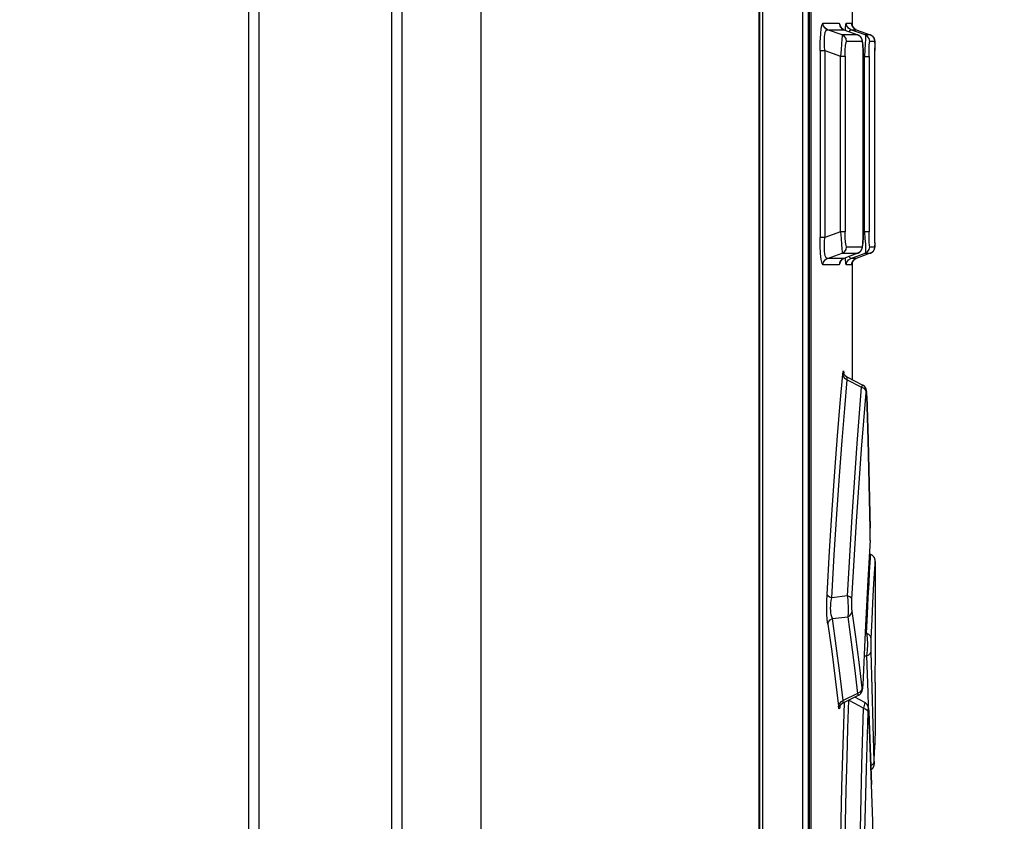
# Model space of a CAD drawing. Extents: x 0 to 594, y 0 to 420.
# Tile 53 of 157: x 250 to 259, y 266 to 273. Entities that reach past the tile are written whole.
import ezdxf

# ---------------------------------------------------------------- set-up
doc = ezdxf.new("R2010")
doc.units = 0
doc.header["$LTSCALE"] = 32.67
doc.layers.get('0').update_dxf_attribs({"linetype": 'CONTINUOUS'})
doc.styles.get("Standard").update_dxf_attribs({"font": 'txt', "width": 0.8})
doc.dimstyles.get("Standard").update_dxf_attribs({"dimtxt": 2.5, "dimasz": 2.5, "dimexe": 1.25, "dimexo": 0.625, "dimtad": 1, "dimcen": 2.5, "dimazin": 3, "dimtfac": 1, "dimtmove": 0, "dimatfit": 3})

# ---------------------------------------------------------------- blocks, each defined once
blk = doc.blocks.new('_FILLED')
at = {"color": 0, "linetype": 'BYBLOCK'}
blk.add_solid([(0, 0), (-1, 0.1429), (-1, -0.1429)], dxfattribs=at)
blk = doc.blocks.new('*D9')
at = {"color": 2, "linetype": 'CONTINUOUS'}
for p, q in [((246.7545, 293.4492), (255.5154, 293.4492)), ((258.7872, 293.4492), (276.5959, 293.4492)), ((275.5959, 293.4492), (275.5959, 212.9495)), ((275.5959, 132.4499), (275.5959, 212.9495)), ((227.8586, 132.4499), (276.5959, 132.4499))]:
    blk.add_line(p, q, dxfattribs=at)
at = {"color": 2, "linetype": 'CONTINUOUS', "xscale": 3.5, "yscale": 3.5, "zscale": 3.5}
for p, rotation in [((275.5959, 293.4492), 90), ((275.5959, 132.4499), 270)]:
    blk.add_blockref('_FILLED', p, dxfattribs=dict(at, rotation=rotation))
at = {"color": 5, "linetype": 'CONTINUOUS', "width": 0.8}
blk.add_text('805', height=3.5, rotation=90, dxfattribs=at).set_placement((274.7209, 218.7676))
blk = doc.blocks.new('*D13')
at = {"color": 2, "linetype": 'CONTINUOUS'}
for p, q in [((254.4661, 285.1519), (256.8381, 285.1519)), ((258.1361, 285.1519), (267.129, 285.1519)), ((266.129, 285.1519), (266.129, 225.3519)), ((266.129, 165.5519), (266.129, 225.3519)), ((257.6223, 165.5519), (267.129, 165.5519))]:
    blk.add_line(p, q, dxfattribs=at)
at = {"color": 2, "linetype": 'CONTINUOUS', "xscale": 3.5, "yscale": 3.5, "zscale": 3.5}
for p, rotation in [((266.129, 285.1519), 90), ((266.129, 165.5519), 270)]:
    blk.add_blockref('_FILLED', p, dxfattribs=dict(at, rotation=rotation))
at = {"color": 5, "linetype": 'CONTINUOUS', "width": 0.8}
blk.add_text('598', height=3.5, rotation=90, dxfattribs=at).set_placement((265.254, 219.1655))

msp = doc.modelspace()

# ---------------------------------------------------------------- linework, layer by layer
at = {"color": 7, "linetype": 'CONTINUOUS'}
for p, q in [((252.1536, 165.9519), (252.1536, 283.8519)), ((252.2436, 165.9519), (252.2436, 283.8519)), ((253.3836, 283.8519), (253.3836, 165.9519)), ((253.4736, 283.8519), (253.4736, 165.9519)), ((254.1536, 283.8519), (254.1536, 165.9519)), ((256.5503, 283.8519), (256.5503, 166.0419)), ((256.5504, 283.8519), (256.5504, 166.0419)), ((256.559, 257.8019), (256.559, 283.7534)), ((256.583, 283.7519), (256.583, 257.8004)), ((256.9257, 283.7079), (256.9257, 257.7989)), ((256.9754, 283.7034), (256.9754, 257.8019)), ((256.9876, 257.9519), (256.9876, 283.5549)), ((256.9996, 283.4719), (256.9996, 258.0119)), ((257.3536, 273.4219), (257.3536, 272.6958)), ((257.1027, 272.7139), (257.2441, 272.7139)), ((257.1419, 272.6575), (257.2834, 272.6575)), ((257.268, 272.6132), (257.1419, 272.6575)), ((257.2441, 272.7139), (257.2489, 272.7018)), ((257.2489, 272.7018), (257.2503, 272.6895)), ((257.2834, 272.6575), (257.2834, 272.6576)), ((257.2834, 272.6575), (257.4028, 272.6131)), ((257.304, 272.7139), (257.3508, 272.7139)), ((257.3434, 272.6575), (257.3902, 272.6575)), ((257.4665, 272.6134), (257.3434, 272.6575)), ((257.3508, 272.7139), (257.3512, 272.7074)), ((257.3542, 272.6939), (257.3536, 272.6958)), ((257.3902, 272.6575), (257.3902, 272.6576)), ((257.3902, 272.6575), (257.5109, 272.6134)), ((257.4021, 272.6133), (257.268, 272.6132)), ((257.4027, 272.6132), (257.4021, 272.6133)), ((257.4043, 272.6126), (257.4027, 272.6132)), ((257.5108, 272.6135), (257.4665, 272.6134)), ((257.5504, 272.559), (257.5504, 272.5598)), ((257.5505, 272.5581), (257.5504, 272.559)), ((257.5505, 272.5571), (257.5505, 272.5581)), ((257.5506, 272.5562), (257.5505, 272.5571)), ((257.079, 272.478), (257.079, 270.8658)), ((257.079, 272.478), (257.1182, 272.478)), ((257.1182, 272.478), (257.1182, 270.8658)), ((257.1182, 272.478), (257.2555, 272.4298)), ((257.4414, 272.5569), (257.3073, 272.5569)), ((257.4472, 272.5228), (257.4469, 272.5287)), ((257.4476, 272.5166), (257.4472, 272.5228)), ((257.4479, 272.5102), (257.4476, 272.5166)), ((257.4486, 272.4932), (257.4484, 272.5001)), ((257.4488, 272.486), (257.4486, 272.4932)), ((257.4491, 272.4749), (257.4488, 272.486)), ((257.4494, 272.4633), (257.4491, 272.4749)), ((257.5503, 272.5571), (257.5059, 272.5571)), ((257.5507, 272.5527), (257.5506, 272.5545)), ((257.5508, 272.5505), (257.5507, 272.5527)), ((257.5509, 272.5469), (257.5508, 272.5505)), ((257.551, 272.541), (257.5509, 272.5469)), ((257.5512, 272.5239), (257.5515, 272.477)), ((257.5514, 272.4983), (257.5514, 272.5015)), ((257.5516, 272.4251), (257.5514, 272.4952)), ((257.2555, 270.914), (257.2555, 272.4298)), ((257.2555, 272.4298), (257.2947, 272.4298)), ((257.2947, 272.4298), (257.2947, 270.914)), ((257.4495, 272.4513), (257.4494, 272.4633)), ((257.4497, 272.4389), (257.4495, 272.4513)), ((257.4496, 270.9214), (257.4496, 272.4224)), ((257.4496, 272.4224), (257.4497, 272.4224)), ((257.4497, 272.4263), (257.4497, 272.4389)), ((257.4497, 272.4315), (257.4609, 272.4275)), ((257.4497, 272.4263), (257.4497, 270.9214)), ((257.4609, 270.9163), (257.4609, 272.4275)), ((257.4609, 272.4275), (257.5003, 272.4275)), ((257.5003, 272.4275), (257.5003, 270.9163)), ((257.5514, 270.8427), (257.5516, 272.4251)), ((257.1182, 270.8658), (257.079, 270.8658)), ((257.2555, 270.914), (257.1182, 270.8658)), ((257.2947, 270.914), (257.2555, 270.914)), ((257.4487, 270.8542), (257.4489, 270.8615)), ((257.4489, 270.8615), (257.4492, 270.8727)), ((257.4492, 270.8727), (257.4494, 270.8845)), ((257.4494, 270.8845), (257.4496, 270.8966)), ((257.4497, 270.9214), (257.4496, 270.9214)), ((257.4496, 270.8966), (257.4497, 270.9091)), ((257.4497, 270.9091), (257.4497, 270.9214)), ((257.4609, 270.9163), (257.4497, 270.9123)), ((257.5003, 270.9163), (257.4609, 270.9163)), ((257.5512, 270.8178), (257.5515, 270.8657)), ((257.3073, 270.7869), (257.4414, 270.7869)), ((257.4479, 270.8337), (257.4482, 270.8403)), ((257.4482, 270.8403), (257.4485, 270.8472)), ((257.4485, 270.8472), (257.4487, 270.8542)), ((257.5059, 270.7867), (257.5503, 270.7867)), ((257.5505, 270.7866), (257.5506, 270.7876)), ((257.5506, 270.7887), (257.5507, 270.7905)), ((257.5506, 270.7876), (257.5506, 270.7887)), ((257.5507, 270.7905), (257.5508, 270.7925)), ((257.5508, 270.7956), (257.5509, 270.8007)), ((257.5508, 270.7925), (257.5508, 270.7956)), ((257.1419, 270.6863), (257.268, 270.7306)), ((257.268, 270.7306), (257.4021, 270.7305)), ((257.4021, 270.7305), (257.2834, 270.6863)), ((257.4029, 270.7307), (257.2837, 270.6863)), ((257.3434, 270.6863), (257.4665, 270.7304)), ((257.5108, 270.7303), (257.3902, 270.6863)), ((257.4021, 270.7305), (257.4027, 270.7306)), ((257.4665, 270.7304), (257.5108, 270.7303)), ((257.5109, 270.7304), (257.5108, 270.7303)), ((257.5341, 270.7456), (257.5355, 270.7472)), ((257.5354, 270.7472), (257.5368, 270.7488)), ((257.5368, 270.7487), (257.5381, 270.7504)), ((257.5381, 270.7504), (257.5393, 270.7521)), ((257.5393, 270.752), (257.5404, 270.7537)), ((257.5404, 270.7536), (257.5414, 270.7552)), ((257.5413, 270.7551), (257.5423, 270.7567)), ((257.5423, 270.7567), (257.5431, 270.7581)), ((257.5438, 270.7595), (257.5445, 270.7609)), ((257.5445, 270.7609), (257.5451, 270.7623)), ((257.5451, 270.7622), (257.5457, 270.7636)), ((257.5457, 270.7636), (257.5462, 270.7649)), ((257.5462, 270.7648), (257.5467, 270.7661)), ((257.5467, 270.766), (257.5471, 270.7673)), ((257.2441, 270.6299), (257.1027, 270.6299)), ((257.2834, 270.6863), (257.1419, 270.6863)), ((257.2834, 270.6862), (257.2834, 270.6863)), ((257.3508, 270.6299), (257.304, 270.6299)), ((257.3902, 270.6863), (257.3434, 270.6863)), ((257.3512, 270.6364), (257.3508, 270.6299)), ((257.3536, 270.6479), (257.3536, 269.6417)), ((257.3537, 270.6482), (257.354, 270.6493)), ((257.354, 270.6492), (257.3544, 270.6503)), ((257.3544, 270.6503), (257.3548, 270.6515)), ((257.3548, 270.6514), (257.3553, 270.6527)), ((257.3558, 270.6539), (257.3564, 270.6552)), ((257.3564, 270.6552), (257.3571, 270.6566)), ((257.357, 270.6565), (257.3578, 270.658)), ((257.3759, 270.6787), (257.3776, 270.6799)), ((257.3812, 270.6821), (257.383, 270.6831)), ((257.3849, 270.684), (257.3868, 270.6849)), ((257.3887, 270.6857), (257.3902, 270.6862)), ((257.2819, 269.6992), (257.2818, 269.6994)), ((257.2818, 269.6994), (257.2818, 269.6994)), ((257.2823, 269.6999), (257.2826, 269.6965)), ((257.4452, 269.5949), (257.3114, 269.6632)), ((257.3127, 269.6408), (257.4362, 269.5772)), ((257.48, 269.5288), (257.4798, 269.5321)), ((257.4803, 269.5251), (257.48, 269.5288)), ((257.4805, 269.5209), (257.4803, 269.5251)), ((257.4807, 269.5162), (257.4805, 269.5209)), ((257.4809, 269.5113), (257.4807, 269.5162)), ((257.4811, 269.5062), (257.4809, 269.5113)), ((257.4919, 269.1233), (257.4811, 269.5062)), ((257.4811, 269.5021), (257.4811, 269.5039)), ((257.5018, 268.7422), (257.4919, 269.1233)), ((257.5017, 268.7409), (257.5107, 268.3602)), ((257.5109, 268.3544), (257.5018, 268.7422)), ((257.5108, 268.3615), (257.5107, 268.3602)), ((257.511, 268.3467), (257.5109, 268.3544)), ((257.5111, 268.3365), (257.511, 268.3467)), ((257.5112, 268.3262), (257.5111, 268.3365)), ((257.5111, 268.306), (257.5112, 268.316)), ((257.5112, 268.316), (257.5112, 268.3262)), ((257.5098, 268.2582), (257.4894, 267.9118)), ((257.5097, 268.2546), (257.5099, 268.2584)), ((257.5098, 268.2582), (257.5097, 268.2546)), ((257.5099, 268.2584), (257.5101, 268.2626)), ((257.5101, 268.2626), (257.5103, 268.2668)), ((257.5103, 268.2668), (257.5105, 268.271)), ((257.5105, 268.271), (257.5106, 268.2753)), ((257.5106, 268.2753), (257.5108, 268.2821)), ((257.5108, 268.2821), (257.5109, 268.289)), ((257.5109, 268.289), (257.511, 268.2962)), ((257.511, 268.2962), (257.5111, 268.306)), ((257.5141, 268.1335), (257.5026, 268.1377)), ((257.5056, 267.9816), (257.5125, 268.1052)), ((257.5125, 268.1052), (257.5141, 268.1335)), ((257.552, 268.0496), (257.5536, 268.0771)), ((257.5536, 268.074), (257.5536, 267.5706)), ((257.5451, 267.9284), (257.552, 268.0496)), ((257.314, 267.7769), (257.1784, 267.7594)), ((257.1842, 267.5812), (257.3162, 267.5973)), ((257.4791, 267.4555), (257.4661, 267.4559)), ((257.4571, 267.2602), (257.4788, 267.2594)), ((257.5515, 267.1002), (257.5514, 267.0719)), ((257.4461, 266.9979), (257.4463, 267.003)), ((257.4463, 267.003), (257.4466, 267.0102)), ((257.4466, 267.0078), (257.4465, 267.0102)), ((257.5517, 267.0319), (257.5536, 267.0319)), ((257.5536, 267.0319), (257.5536, 266.6067)), ((257.4008, 266.9358), (257.2767, 266.8745)), ((257.2769, 266.8547), (257.4096, 266.9202)), ((257.3273, 266.8796), (257.3274, 266.8796)), ((257.3274, 266.8796), (257.3274, 266.8797)), ((257.4643, 266.8578), (257.3786, 266.9049)), ((257.4964, 266.8001), (257.4976, 266.7814)), ((257.497, 266.7957), (257.4968, 266.7987)), ((257.4972, 266.7923), (257.497, 266.7957)), ((257.4974, 266.7884), (257.4972, 266.7923)), ((257.4976, 266.7841), (257.4974, 266.7884)), ((257.5108, 266.4682), (257.4976, 266.7841)), ((257.4976, 266.7814), (257.4976, 266.7841)), ((257.5536, 266.6067), (257.5489, 266.4543)), ((257.5223, 266.1518), (257.5108, 266.4682)), ((257.5454, 266.3336), (257.5489, 266.4543)), ((257.5368, 266.2973), (257.5376, 266.2986)), ((257.5375, 266.2985), (257.5382, 266.2998)), ((257.5382, 266.2997), (257.5388, 266.301)), ((257.5388, 266.3009), (257.5394, 266.3022)), ((257.5393, 266.3021), (257.5399, 266.3034)), ((257.5398, 266.3033), (257.5404, 266.3045)), ((257.5403, 266.3044), (257.5408, 266.3056)), ((257.5408, 266.3055), (257.5412, 266.3067)), ((257.5412, 266.3066), (257.5416, 266.3078)), ((257.5416, 266.3077), (257.542, 266.3089)), ((257.5419, 266.3087), (257.5423, 266.3099)), ((257.5423, 266.3097), (257.5426, 266.3108)), ((257.5426, 266.3107), (257.5429, 266.3118)), ((257.5428, 266.3116), (257.5431, 266.3127)), ((257.5431, 266.3125), (257.5433, 266.3135)), ((257.5433, 266.3134), (257.5435, 266.3143)), ((257.5435, 266.3142), (257.5437, 266.3151)), ((257.5436, 266.3149), (257.5438, 266.3158)), ((257.5438, 266.3156), (257.5439, 266.3165)), ((257.5439, 266.3163), (257.5441, 266.3171)), ((257.544, 266.3169), (257.5442, 266.3177)), ((257.545, 266.3279), (257.5456, 266.3389)), ((257.5452, 266.3288), (257.5453, 266.33)), ((257.5452, 266.3277), (257.5452, 266.3288)), ((257.5453, 266.33), (257.5454, 266.3313)), ((257.5454, 266.3313), (257.5454, 266.3336)), ((257.5455, 266.3372), (257.5456, 266.3389)), ((257.532, 265.834), (257.5223, 266.1518)), ((257.532, 265.8356), (257.532, 265.834))]:
    msp.add_line(p, q, dxfattribs=at)
for points in [[(256.5834, 257.8001), (256.5834, 283.7519)], [(257.079, 272.478), (257.0802, 272.5543), (257.0835, 272.6193), (257.0886, 272.6702), (257.0952, 272.7024), (257.1027, 272.7139)], [(257.142, 272.6575), (257.1214, 272.6703), (257.1076, 272.6901), (257.1027, 272.7138)], [(257.1182, 272.478), (257.116, 272.5119), (257.1151, 272.5431), (257.1154, 272.5712), (257.1169, 272.5959), (257.1196, 272.6171), (257.1234, 272.6345), (257.1283, 272.6476), (257.1345, 272.6556), (257.1419, 272.6575)], [(257.2441, 272.7139), (257.249, 272.6901), (257.2628, 272.6703), (257.2834, 272.6575)], [(257.2834, 272.6576), (257.282, 272.6581), (257.2801, 272.6589), (257.2782, 272.6598), (257.2764, 272.6607), (257.2747, 272.6617), (257.273, 272.6627), (257.2713, 272.6638), (257.2697, 272.6649), (257.2682, 272.666), (257.2667, 272.6671), (257.2654, 272.6683), (257.264, 272.6695), (257.2628, 272.6707), (257.2617, 272.6718), (257.2606, 272.673), (257.2596, 272.6741), (257.2586, 272.6753), (257.2578, 272.6763), (257.257, 272.6774), (257.2563, 272.6784), (257.2556, 272.6794), (257.255, 272.6803), (257.2544, 272.6812), (257.2539, 272.6821), (257.2534, 272.6829), (257.253, 272.6837), (257.2526, 272.6845), (257.2522, 272.6852), (257.2519, 272.6859), (257.2515, 272.6866), (257.2513, 272.6872), (257.251, 272.6878), (257.2508, 272.6884), (257.2505, 272.689), (257.2503, 272.6895), (257.2502, 272.69), (257.25, 272.6904), (257.2499, 272.6908), (257.2498, 272.6911), (257.2497, 272.6914), (257.2496, 272.6917), (257.2496, 272.6919), (257.2495, 272.692), (257.2495, 272.692)], [(257.2969, 272.6526), (257.2977, 272.6697), (257.3007, 272.7025), (257.304, 272.7139)], [(257.3434, 272.6575), (257.323, 272.6701), (257.309, 272.6898), (257.304, 272.7139)], [(257.3333, 272.639), (257.3357, 272.6503), (257.3434, 272.6575)], [(257.3508, 272.7139), (257.3557, 272.6901), (257.3696, 272.6703), (257.3902, 272.6576)], [(257.3902, 272.6575), (257.3887, 272.6581), (257.3868, 272.6589), (257.3849, 272.6598), (257.383, 272.6607), (257.3812, 272.6617), (257.3794, 272.6627), (257.3777, 272.6639), (257.376, 272.665), (257.3743, 272.6663), (257.3727, 272.6676), (257.3711, 272.6689), (257.3696, 272.6703), (257.3681, 272.6717), (257.3667, 272.6732), (257.3653, 272.6748), (257.364, 272.6763), (257.3628, 272.6779), (257.3616, 272.6795), (257.3605, 272.6811), (257.3596, 272.6826), (257.3587, 272.684), (257.358, 272.6854), (257.3573, 272.6868), (257.3566, 272.6881), (257.356, 272.6893), (257.3555, 272.6906), (257.355, 272.6917), (257.3546, 272.6928), (257.3542, 272.6939), (257.3539, 272.6949), (257.3536, 272.6958), (257.3533, 272.6966), (257.3531, 272.6974), (257.3529, 272.6982), (257.3527, 272.6989), (257.3526, 272.6996), (257.3524, 272.7002), (257.3523, 272.7008), (257.3522, 272.7013), (257.3521, 272.7018), (257.352, 272.7023), (257.3519, 272.7028), (257.3518, 272.7033), (257.3517, 272.7037), (257.3516, 272.7041), (257.3516, 272.7045), (257.3515, 272.7049), (257.3515, 272.7053), (257.3514, 272.7056), (257.3514, 272.7059), (257.3514, 272.7062), (257.3513, 272.7065), (257.3513, 272.7067), (257.3513, 272.7069), (257.3513, 272.7071), (257.3513, 272.7072), (257.3513, 272.7073), (257.3512, 272.7073)], [(257.268, 272.6132), (257.2682, 272.6021), (257.2668, 272.5755), (257.2641, 272.5351), (257.2602, 272.4855), (257.2555, 272.4298)], [(257.3073, 272.5568), (257.3025, 272.5804), (257.2888, 272.6002), (257.268, 272.6132)], [(257.4021, 272.6133), (257.4227, 272.6006), (257.4365, 272.5807), (257.4414, 272.557)], [(257.4469, 272.5287), (257.4466, 272.5317), (257.4464, 272.5347), (257.4462, 272.5376), (257.4459, 272.5404), (257.4457, 272.543), (257.4454, 272.5454), (257.4452, 272.5477), (257.4449, 272.5498), (257.4447, 272.5518), (257.4444, 272.5537), (257.4442, 272.5555), (257.4439, 272.5572), (257.4436, 272.5588), (257.4434, 272.5603), (257.4431, 272.5617), (257.4428, 272.5631), (257.4426, 272.5644), (257.4423, 272.5656), (257.442, 272.5669), (257.4417, 272.5681), (257.4414, 272.5692), (257.4411, 272.5704), (257.4407, 272.5715), (257.4404, 272.5726), (257.4401, 272.5736), (257.4397, 272.5747), (257.4393, 272.5758), (257.4389, 272.5768), (257.4385, 272.5779), (257.438, 272.579), (257.4376, 272.5801), (257.437, 272.5812), (257.4365, 272.5824), (257.4359, 272.5836), (257.4352, 272.5848), (257.4345, 272.5861), (257.4337, 272.5874), (257.4328, 272.5888), (257.4319, 272.5902), (257.4309, 272.5917), (257.4298, 272.5931), (257.4287, 272.5946), (257.4274, 272.596), (257.4261, 272.5975), (257.4248, 272.5989), (257.4233, 272.6003), (257.4218, 272.6016), (257.4203, 272.603), (257.4187, 272.6043), (257.417, 272.6055), (257.4153, 272.6067), (257.4136, 272.6078), (257.4118, 272.6089), (257.41, 272.6099), (257.4081, 272.6108), (257.4062, 272.6117), (257.4043, 272.6126)], [(257.4665, 272.6134), (257.469, 272.6025), (257.4697, 272.5757), (257.4684, 272.5348), (257.4654, 272.4844), (257.4609, 272.4275)], [(257.5059, 272.557), (257.5011, 272.5806), (257.4874, 272.6004), (257.4665, 272.6134)], [(257.5108, 272.6135), (257.5315, 272.6007), (257.5454, 272.5809), (257.5503, 272.5571)], [(257.5437, 272.5844), (257.543, 272.5857), (257.5422, 272.5872), (257.5414, 272.5886), (257.5404, 272.5901), (257.5393, 272.5917), (257.5382, 272.5933), (257.5369, 272.5949), (257.5355, 272.5965), (257.5341, 272.5981), (257.5327, 272.5996), (257.5312, 272.601), (257.5296, 272.6024), (257.528, 272.6037), (257.5264, 272.605), (257.5247, 272.6062), (257.523, 272.6074), (257.5212, 272.6085), (257.5194, 272.6096), (257.5175, 272.6105), (257.5157, 272.6115), (257.5138, 272.6123), (257.5118, 272.6131), (257.5109, 272.6134)], [(257.5477, 272.5748), (257.5473, 272.5758), (257.547, 272.5769), (257.5466, 272.578), (257.5461, 272.5792), (257.5456, 272.5805), (257.545, 272.5817), (257.5444, 272.583), (257.5437, 272.5844)], [(257.5504, 272.5598), (257.5503, 272.5603), (257.5503, 272.5607), (257.5503, 272.5612), (257.5502, 272.5616), (257.5502, 272.5621), (257.5501, 272.5626), (257.5501, 272.563), (257.55, 272.5635), (257.55, 272.564), (257.5499, 272.5644), (257.5499, 272.5649), (257.5498, 272.5654), (257.5497, 272.5659), (257.5496, 272.5665), (257.5495, 272.567), (257.5494, 272.5676), (257.5493, 272.5682), (257.5492, 272.5688), (257.549, 272.5695), (257.5489, 272.5703), (257.5487, 272.5711), (257.5485, 272.5719), (257.5482, 272.5728), (257.548, 272.5737), (257.5477, 272.5747)], [(257.2947, 272.4298), (257.2957, 272.4805), (257.2983, 272.5204), (257.3022, 272.547), (257.3073, 272.5569)], [(257.4414, 272.5569), (257.4447, 272.5466), (257.4473, 272.5183), (257.449, 272.4756), (257.4496, 272.4224)], [(257.4484, 272.5001), (257.4482, 272.5035), (257.4479, 272.5102)], [(257.5003, 272.4275), (257.5007, 272.4794), (257.5019, 272.5203), (257.5037, 272.5472), (257.5059, 272.5571)], [(257.5503, 272.5571), (257.5508, 272.5468), (257.5512, 272.5188)], [(257.5506, 272.5545), (257.5506, 272.5551), (257.5506, 272.5562)], [(257.1027, 270.6299), (257.095, 270.642), (257.0884, 270.6755), (257.0832, 270.7276), (257.08, 270.7929), (257.079, 270.8658)], [(257.1419, 270.6863), (257.1345, 270.6882), (257.1284, 270.6962), (257.1234, 270.7092), (257.1196, 270.7266), (257.117, 270.7478), (257.1154, 270.7725), (257.1151, 270.8005), (257.116, 270.8317), (257.1182, 270.8658)], [(257.2555, 270.914), (257.2603, 270.8568), (257.2642, 270.8071), (257.2669, 270.7673), (257.2682, 270.7414), (257.268, 270.7306)], [(257.3073, 270.7869), (257.3021, 270.7973), (257.2981, 270.8248), (257.2956, 270.8649), (257.2947, 270.914)], [(257.4496, 270.9214), (257.449, 270.8673), (257.4472, 270.8245), (257.4446, 270.7967), (257.4414, 270.7869)], [(257.4609, 270.9163), (257.4655, 270.8582), (257.4685, 270.8076), (257.4697, 270.7672), (257.469, 270.741), (257.4665, 270.7304)], [(257.5059, 270.7867), (257.5037, 270.7971), (257.5019, 270.8248), (257.5007, 270.8657), (257.5003, 270.9163)], [(257.268, 270.7306), (257.2883, 270.7432), (257.3022, 270.7629), (257.3073, 270.787)], [(257.4414, 270.7868), (257.4367, 270.7634), (257.4229, 270.7435), (257.4021, 270.7305)], [(257.4027, 270.7306), (257.4043, 270.7312), (257.4062, 270.7321), (257.4081, 270.7329), (257.41, 270.7339), (257.4118, 270.7349), (257.4136, 270.736), (257.4153, 270.7371), (257.417, 270.7383), (257.4187, 270.7395), (257.4203, 270.7408), (257.4218, 270.7421), (257.4233, 270.7435), (257.4248, 270.7449), (257.4261, 270.7463), (257.4274, 270.7478), (257.4286, 270.7492), (257.4298, 270.7507), (257.4309, 270.7521), (257.4319, 270.7536), (257.4328, 270.755), (257.4337, 270.7564), (257.4345, 270.7577), (257.4352, 270.759), (257.4359, 270.7603), (257.4365, 270.7615), (257.4371, 270.7626), (257.4376, 270.7638), (257.4381, 270.7649), (257.4385, 270.7659), (257.4389, 270.767), (257.4393, 270.7681), (257.4397, 270.7691), (257.4401, 270.7702), (257.4404, 270.7712), (257.4407, 270.7723), (257.4411, 270.7734), (257.4414, 270.7746), (257.4417, 270.7757), (257.442, 270.7769), (257.4423, 270.7781), (257.4426, 270.7794), (257.4428, 270.7807), (257.4431, 270.782), (257.4434, 270.7835), (257.4436, 270.7849), (257.4439, 270.7865), (257.4441, 270.7881), (257.4444, 270.7897), (257.4446, 270.7915), (257.4448, 270.7933), (257.4451, 270.7952), (257.4453, 270.7972), (257.4455, 270.7993), (257.4457, 270.8015), (257.446, 270.804), (257.4462, 270.8066), (257.4464, 270.8094), (257.4466, 270.8122), (257.4469, 270.8152), (257.4471, 270.8181), (257.4474, 270.8242)], [(257.4474, 270.8242), (257.4476, 270.8273), (257.4479, 270.8337)], [(257.4665, 270.7304), (257.4869, 270.7429), (257.5008, 270.7626), (257.5059, 270.7868)], [(257.5503, 270.7867), (257.5455, 270.7632), (257.5318, 270.7433), (257.5108, 270.7303)], [(257.5471, 270.7672), (257.5474, 270.7683), (257.5478, 270.7693), (257.548, 270.7703), (257.5483, 270.7712), (257.5485, 270.7721), (257.5487, 270.7729), (257.5489, 270.7737), (257.5491, 270.7745), (257.5492, 270.7751), (257.5493, 270.7758), (257.5495, 270.7764), (257.5496, 270.7769), (257.5496, 270.7775), (257.5497, 270.778), (257.5498, 270.7785), (257.5499, 270.779), (257.5499, 270.7795), (257.55, 270.7799), (257.5501, 270.7804), (257.5501, 270.7809), (257.5502, 270.7814), (257.5502, 270.7819), (257.5502, 270.7823), (257.5503, 270.7828), (257.5503, 270.7833), (257.5504, 270.7837), (257.5504, 270.7842), (257.5505, 270.7852)], [(257.5512, 270.8239), (257.5508, 270.7966), (257.5503, 270.7867)], [(257.5505, 270.7852), (257.5505, 270.7856), (257.5505, 270.7866)], [(257.304, 270.6299), (257.3006, 270.6419), (257.2976, 270.6758), (257.2969, 270.6912)], [(257.3434, 270.6863), (257.3354, 270.6942), (257.3333, 270.7048)], [(257.5109, 270.7304), (257.5118, 270.7307), (257.5137, 270.7315), (257.5157, 270.7323), (257.5175, 270.7332), (257.5194, 270.7342), (257.5212, 270.7353), (257.5229, 270.7364), (257.5247, 270.7375), (257.5264, 270.7387), (257.528, 270.74), (257.5296, 270.7414), (257.5312, 270.7428), (257.5327, 270.7442), (257.5341, 270.7457)], [(257.5422, 270.7566), (257.543, 270.758), (257.5438, 270.7595)], [(257.1027, 270.6299), (257.1075, 270.6534), (257.1211, 270.6733), (257.142, 270.6863)], [(257.2834, 270.6863), (257.263, 270.6737), (257.2491, 270.654), (257.2441, 270.6299)], [(257.2503, 270.6542), (257.2487, 270.6414), (257.2441, 270.6299)], [(257.2495, 270.6518), (257.2495, 270.6518), (257.2495, 270.6518), (257.2495, 270.6519), (257.2496, 270.6521), (257.2497, 270.6523), (257.2497, 270.6526), (257.2499, 270.6529), (257.25, 270.6533), (257.2501, 270.6538), (257.2503, 270.6542), (257.2505, 270.6547), (257.2507, 270.6553), (257.251, 270.6559), (257.2512, 270.6565), (257.2515, 270.6571), (257.2518, 270.6578), (257.2521, 270.6585), (257.2525, 270.6592), (257.2529, 270.66), (257.2534, 270.6608), (257.2538, 270.6616), (257.2544, 270.6625), (257.2549, 270.6634), (257.2556, 270.6644), (257.2562, 270.6653), (257.257, 270.6664), (257.2578, 270.6674), (257.2586, 270.6685), (257.2595, 270.6696), (257.2606, 270.6708), (257.2616, 270.6719), (257.2628, 270.6731), (257.264, 270.6743), (257.2653, 270.6755), (257.2667, 270.6766), (257.2682, 270.6778), (257.2697, 270.6789), (257.2713, 270.68), (257.2729, 270.6811), (257.2746, 270.6821), (257.2764, 270.6831), (257.2782, 270.684), (257.2801, 270.6849), (257.282, 270.6857), (257.2834, 270.6862)], [(257.304, 270.6299), (257.3088, 270.6534), (257.3225, 270.6733), (257.3434, 270.6863)], [(257.3902, 270.6862), (257.3698, 270.6737), (257.3558, 270.654), (257.3508, 270.6299)], [(257.3512, 270.6364), (257.3512, 270.6364), (257.3512, 270.6364)], [(257.3513, 270.6365), (257.3513, 270.6367), (257.3513, 270.6368), (257.3513, 270.637), (257.3513, 270.6372), (257.3513, 270.6374), (257.3514, 270.6377), (257.3514, 270.638), (257.3514, 270.6383), (257.3515, 270.6386), (257.3515, 270.639), (257.3516, 270.6394), (257.3517, 270.6398), (257.3517, 270.6402), (257.3518, 270.6406), (257.3519, 270.6411), (257.352, 270.6416), (257.3521, 270.6421), (257.3522, 270.6426), (257.3523, 270.6432), (257.3524, 270.6438), (257.3526, 270.6444), (257.3528, 270.6451), (257.353, 270.6458), (257.3532, 270.6466), (257.3534, 270.6474), (257.3537, 270.6483)], [(257.3553, 270.6526), (257.3558, 270.6539), (257.3564, 270.6552)], [(257.3577, 270.6579), (257.3585, 270.6594), (257.3594, 270.6609), (257.3604, 270.6625), (257.3615, 270.6642), (257.3627, 270.6658), (257.3639, 270.6674), (257.3652, 270.669), (257.3666, 270.6705), (257.368, 270.672), (257.3695, 270.6734), (257.371, 270.6748), (257.3726, 270.6762), (257.3742, 270.6775), (257.3759, 270.6787), (257.3776, 270.6799), (257.3794, 270.681), (257.3812, 270.6821), (257.383, 270.6831), (257.3849, 270.684), (257.3868, 270.6849), (257.3887, 270.6857), (257.3902, 270.6862)], [(257.1392, 267.788), (257.1605, 268.1625), (257.1831, 268.518), (257.2063, 268.8507), (257.2294, 269.1579), (257.2519, 269.4378), (257.2733, 269.6884)], [(257.2733, 269.6884), (257.2763, 269.7118), (257.2794, 269.7158), (257.2823, 269.6999)], [(257.2733, 269.6885), (257.2785, 269.6688), (257.2922, 269.6521), (257.3127, 269.6408)], [(257.3114, 269.6632), (257.3101, 269.6639), (257.3083, 269.6649), (257.3066, 269.6659), (257.3049, 269.6671), (257.3032, 269.6682), (257.3016, 269.6694), (257.3001, 269.6707), (257.2986, 269.672), (257.2972, 269.6733), (257.2959, 269.6746), (257.2946, 269.6759), (257.2935, 269.6773), (257.2924, 269.6786), (257.2913, 269.6799), (257.2904, 269.6811), (257.2896, 269.6823), (257.2888, 269.6835), (257.2881, 269.6846), (257.2874, 269.6857), (257.2869, 269.6867), (257.2863, 269.6876), (257.2859, 269.6885), (257.2854, 269.6894), (257.285, 269.6902), (257.2847, 269.691), (257.2844, 269.6917), (257.2841, 269.6924), (257.2838, 269.6931), (257.2836, 269.6937), (257.2833, 269.6943), (257.2831, 269.6949), (257.2829, 269.6955), (257.2828, 269.696), (257.2826, 269.6964), (257.2825, 269.6969), (257.2823, 269.6973), (257.2822, 269.6977), (257.2821, 269.6981), (257.2821, 269.6984), (257.282, 269.6987), (257.2819, 269.6989), (257.2819, 269.6991), (257.2818, 269.6993)], [(257.1784, 267.7594), (257.1998, 268.1312), (257.2224, 268.4828), (257.2456, 268.8118), (257.2687, 269.1157), (257.2913, 269.3926), (257.3127, 269.6408)], [(257.3127, 269.6408), (257.3111, 269.6594), (257.3114, 269.6632)], [(257.4452, 269.5949), (257.4432, 269.5937), (257.4362, 269.5772)], [(257.4798, 269.5321), (257.4797, 269.5337), (257.4796, 269.5351), (257.4795, 269.5365), (257.4794, 269.5379), (257.4792, 269.5391), (257.4791, 269.5403), (257.479, 269.5415), (257.4789, 269.5426), (257.4787, 269.5436), (257.4786, 269.5446), (257.4785, 269.5456), (257.4783, 269.5465), (257.4782, 269.5474), (257.4781, 269.5483), (257.4779, 269.5492), (257.4778, 269.55), (257.4776, 269.5508), (257.4774, 269.5516), (257.4773, 269.5524), (257.4771, 269.5533), (257.4769, 269.5541), (257.4767, 269.5549), (257.4765, 269.5557), (257.4762, 269.5566), (257.476, 269.5575), (257.4757, 269.5584), (257.4754, 269.5593), (257.4751, 269.5603), (257.4747, 269.5613), (257.4743, 269.5624), (257.4739, 269.5635), (257.4734, 269.5647), (257.4728, 269.566), (257.4722, 269.5673), (257.4715, 269.5686), (257.4707, 269.5701), (257.4699, 269.5716), (257.4689, 269.5731), (257.4679, 269.5747), (257.4668, 269.5763), (257.4656, 269.5779), (257.4643, 269.5795), (257.463, 269.5811), (257.4616, 269.5826), (257.4602, 269.5841), (257.4587, 269.5855), (257.4572, 269.5869), (257.4556, 269.5882), (257.4539, 269.5895), (257.4522, 269.5907), (257.4505, 269.5918), (257.4487, 269.593), (257.4469, 269.594), (257.4452, 269.5949)], [(257.314, 267.7769), (257.3538, 268.4604), (257.3976, 269.0897), (257.4362, 269.5772)], [(257.3532, 267.7477), (257.3927, 268.418), (257.4366, 269.0425), (257.4756, 269.53)], [(257.4362, 269.5772), (257.4563, 269.5664), (257.4701, 269.5499), (257.4756, 269.5299)], [(257.4811, 269.5021), (257.48, 269.5261), (257.4786, 269.5394), (257.4771, 269.5405), (257.4756, 269.53)], [(257.4811, 269.5021), (257.4918, 269.1216), (257.5017, 268.7409)], [(257.5098, 268.2582), (257.5106, 268.2782), (257.5111, 268.3042), (257.5111, 268.3328), (257.5107, 268.3602)], [(257.5536, 268.0771), (257.5536, 268.0782), (257.5535, 268.08), (257.5534, 268.0819), (257.5532, 268.0839), (257.5529, 268.086), (257.5526, 268.088), (257.5522, 268.0901), (257.5517, 268.0921), (257.5511, 268.0941), (257.5505, 268.0961), (257.5498, 268.0981), (257.549, 268.1), (257.5482, 268.102), (257.5473, 268.1039), (257.5463, 268.1057), (257.5453, 268.1075), (257.5442, 268.1093), (257.543, 268.1111), (257.5418, 268.1128), (257.5405, 268.1144), (257.5392, 268.116), (257.5378, 268.1176), (257.5364, 268.1191), (257.5349, 268.1206), (257.5333, 268.122), (257.5318, 268.1234), (257.5301, 268.1247), (257.5284, 268.1259), (257.5267, 268.1271), (257.5249, 268.1282), (257.5231, 268.1293), (257.5213, 268.1303), (257.5194, 268.1312), (257.5175, 268.1321), (257.5156, 268.1329), (257.5141, 268.1335)], [(257.4791, 267.4555), (257.4868, 267.6194), (257.494, 267.7625), (257.5003, 267.8836), (257.5056, 267.9816)], [(257.4894, 267.9118), (257.4663, 267.4636), (257.4465, 267.0102)], [(257.5185, 267.4109), (257.5263, 267.5722), (257.5335, 267.713), (257.5398, 267.8322), (257.5451, 267.9284)], [(257.145, 267.5331), (257.1407, 267.5723), (257.1379, 267.621), (257.1367, 267.6771), (257.1371, 267.7337), (257.1392, 267.788)], [(257.1784, 267.7594), (257.1589, 267.7663), (257.1452, 267.7763), (257.1392, 267.788)], [(257.1842, 267.5812), (257.1787, 267.5958), (257.1746, 267.6126), (257.1718, 267.631), (257.1701, 267.6504), (257.1695, 267.6708), (257.1699, 267.6919), (257.1715, 267.7139), (257.1743, 267.7364), (257.1784, 267.7594)], [(257.314, 267.7769), (257.3181, 267.7281), (257.32, 267.678), (257.3193, 267.6325), (257.3162, 267.5973)], [(257.3532, 267.7477), (257.3473, 267.7594), (257.3335, 267.7697), (257.314, 267.7769)], [(257.3554, 267.6454), (257.3534, 267.6661), (257.3524, 267.6919), (257.3523, 267.7199), (257.3532, 267.7477)], [(257.3162, 267.5973), (257.3359, 267.6084), (257.3498, 267.6252), (257.3554, 267.6454)], [(257.4401, 266.984), (257.4145, 267.2046), (257.3863, 267.425), (257.3554, 267.6454)], [(257.145, 267.5331), (257.1504, 267.5528), (257.164, 267.5697), (257.1842, 267.5812)], [(257.2767, 266.8745), (257.2489, 267.1102), (257.218, 267.3458), (257.1842, 267.5812)], [(257.3162, 267.5973), (257.347, 267.3769), (257.3752, 267.1564), (257.4008, 266.9358)], [(257.5536, 267.5706), (257.5529, 267.4068), (257.5529, 267.2535), (257.5515, 267.1002)], [(257.145, 267.5331), (257.1787, 267.2977), (257.2095, 267.0621), (257.2374, 266.8264)], [(257.4791, 267.4555), (257.4845, 267.412), (257.4863, 267.3597), (257.4843, 267.3063), (257.4788, 267.2594)], [(257.5185, 267.4109), (257.5133, 267.4295), (257.4994, 267.4452), (257.4791, 267.4555)], [(257.5183, 267.2989), (257.5176, 267.3271), (257.5174, 267.3574), (257.5178, 267.3864), (257.5185, 267.4109)], [(257.4788, 267.2594), (257.4989, 267.2684), (257.5128, 267.2822), (257.5183, 267.2989)], [(257.5439, 266.3495), (257.5371, 266.666), (257.5286, 266.9825), (257.5183, 267.2989)], [(257.4788, 267.2594), (257.4891, 266.9429), (257.4923, 266.8243)], [(257.5514, 267.0719), (257.5514, 267.0518), (257.5515, 267.0373), (257.5517, 267.0319)], [(257.4401, 266.984), (257.4349, 266.9642), (257.4212, 266.9472), (257.4008, 266.9358)], [(257.4096, 266.9202), (257.4114, 266.9212), (257.4133, 266.9222), (257.415, 266.9233), (257.4168, 266.9245), (257.4185, 266.9257), (257.4202, 266.927), (257.4218, 266.9283), (257.4233, 266.9297), (257.4248, 266.9311), (257.4263, 266.9326), (257.4277, 266.9341), (257.429, 266.9356), (257.4303, 266.9372), (257.4315, 266.9387), (257.4326, 266.9403), (257.4336, 266.9419), (257.4346, 266.9435), (257.4355, 266.945), (257.4362, 266.9464), (257.4369, 266.9478), (257.4376, 266.9491), (257.4381, 266.9503), (257.4387, 266.9515), (257.4391, 266.9526), (257.4395, 266.9537), (257.4399, 266.9547), (257.4402, 266.9557), (257.4406, 266.9567), (257.4409, 266.9577), (257.4411, 266.9586), (257.4414, 266.9595), (257.4417, 266.9604), (257.4419, 266.9613), (257.4421, 266.9622), (257.4423, 266.9631), (257.4425, 266.964), (257.4427, 266.965), (257.4429, 266.9659), (257.4431, 266.9669), (257.4433, 266.9679), (257.4434, 266.9689), (257.4436, 266.97), (257.4438, 266.9711), (257.4439, 266.9723), (257.4441, 266.9735), (257.4443, 266.9748), (257.4444, 266.9761), (257.4446, 266.9775), (257.4447, 266.979), (257.4449, 266.9805), (257.445, 266.982), (257.4452, 266.9837), (257.4453, 266.9854), (257.4454, 266.9872), (257.4456, 266.9891), (257.4457, 266.9911), (257.4458, 266.9933), (257.4461, 266.9979)], [(257.4465, 267.0102), (257.4452, 266.988), (257.4436, 266.9759), (257.4418, 266.9746), (257.4401, 266.984)], [(257.2767, 266.8745), (257.2568, 266.8634), (257.2429, 266.8466), (257.2374, 266.8263)], [(257.2769, 266.8547), (257.2761, 266.8564), (257.2767, 266.8745)], [(257.3274, 262.7042), (257.3186, 262.9477), (257.3104, 263.2062), (257.3032, 263.4774), (257.297, 263.7587), (257.2923, 264.0476), (257.289, 264.3422), (257.2874, 264.6407), (257.2874, 264.9407), (257.289, 265.2394), (257.2923, 265.5345), (257.297, 265.8241), (257.3031, 266.106), (257.3104, 266.3775), (257.3186, 266.6362), (257.3274, 266.8796)], [(257.3274, 266.8796), (257.3695, 266.856), (257.4113, 266.8324), (257.453, 266.8089)], [(257.4008, 266.9358), (257.4074, 266.921), (257.4093, 266.9201)], [(257.2485, 266.8233), (257.2477, 266.8154), (257.2442, 266.8015), (257.2407, 266.8057), (257.2374, 266.8264)], [(257.2476, 266.8204), (257.2476, 266.8204), (257.2476, 266.8205), (257.2477, 266.8206), (257.2477, 266.8208), (257.2478, 266.821), (257.2479, 266.8213), (257.248, 266.8217), (257.2481, 266.822), (257.2482, 266.8224), (257.2483, 266.8229), (257.2485, 266.8233), (257.2487, 266.8238), (257.2489, 266.8244), (257.2491, 266.8249), (257.2493, 266.8255), (257.2496, 266.8262), (257.2499, 266.8268), (257.2502, 266.8275), (257.2505, 266.8282), (257.2509, 266.829), (257.2513, 266.8298), (257.2517, 266.8306), (257.2522, 266.8315), (257.2528, 266.8324), (257.2533, 266.8334), (257.254, 266.8344), (257.2547, 266.8354), (257.2555, 266.8365), (257.2563, 266.8377), (257.2572, 266.8388), (257.2582, 266.84), (257.2592, 266.8413), (257.2604, 266.8425), (257.2616, 266.8437), (257.2629, 266.845), (257.2643, 266.8462), (257.2657, 266.8474), (257.2672, 266.8486), (257.2688, 266.8498), (257.2704, 266.8509), (257.2721, 266.852), (257.2738, 266.853), (257.2756, 266.854), (257.2769, 266.8547)], [(257.2861, 266.8592), (257.2793, 266.6679), (257.2711, 266.4056), (257.2638, 266.1296), (257.2577, 265.843), (257.2529, 265.5486), (257.2497, 265.249), (257.248, 264.9456), (257.248, 264.6402), (257.2497, 264.3357), (257.2529, 264.0354), (257.2577, 263.7419), (257.2638, 263.4559), (257.271, 263.1798), (257.2792, 262.9168), (257.288, 262.6699)], [(257.453, 262.7749), (257.4403, 263.1845), (257.4295, 263.6364), (257.4215, 264.1584), (257.4181, 264.6829), (257.4196, 265.2289), (257.4261, 265.7633), (257.4381, 266.318), (257.453, 266.8089)], [(257.4643, 266.8578), (257.4641, 266.8575), (257.4604, 266.8429), (257.453, 266.8089)], [(257.453, 266.8089), (257.473, 266.8011), (257.4868, 266.7894), (257.4925, 266.7753)], [(257.4968, 266.7987), (257.4967, 266.8), (257.4966, 266.8013), (257.4965, 266.8025), (257.4964, 266.8037), (257.4963, 266.8048), (257.4962, 266.8059), (257.496, 266.8069), (257.4959, 266.8079), (257.4958, 266.8089), (257.4957, 266.8098), (257.4956, 266.8107), (257.4954, 266.8116), (257.4953, 266.8125), (257.4951, 266.8133), (257.495, 266.8141), (257.4948, 266.8149), (257.4947, 266.8157), (257.4945, 266.8164), (257.4944, 266.8172), (257.4942, 266.8179), (257.494, 266.8187), (257.4938, 266.8195), (257.4936, 266.8203), (257.4933, 266.8211), (257.4931, 266.822), (257.4928, 266.8229), (257.4925, 266.8238), (257.4922, 266.8248), (257.4918, 266.8259), (257.4913, 266.827), (257.4908, 266.8282), (257.4903, 266.8294), (257.4897, 266.8307), (257.489, 266.8321), (257.4883, 266.8335), (257.4875, 266.8349), (257.4866, 266.8364), (257.4856, 266.838), (257.4845, 266.8396), (257.4834, 266.8412), (257.4821, 266.8428), (257.4808, 266.8444), (257.4795, 266.8459), (257.478, 266.8474), (257.4766, 266.8488), (257.475, 266.8502), (257.4735, 266.8516), (257.4718, 266.8528), (257.4702, 266.8541), (257.4685, 266.8553), (257.4667, 266.8564), (257.4649, 266.8574), (257.4643, 266.8578)], [(257.4925, 266.7753), (257.4936, 266.7969), (257.495, 266.8052), (257.4964, 266.8001)], [(257.4925, 262.8085), (257.4793, 263.2239), (257.4685, 263.6753), (257.4607, 264.1845), (257.4575, 264.6927), (257.459, 265.22), (257.4654, 265.7381), (257.4773, 266.2852), (257.4925, 266.7753)], [(257.4976, 266.7814), (257.5109, 266.4657), (257.5223, 266.1499)], [(257.5439, 266.3495), (257.5389, 266.3331), (257.5252, 266.3191), (257.5164, 266.3152)], [(257.5178, 266.2772), (257.5192, 266.2782), (257.5209, 266.2794), (257.5226, 266.2807), (257.5242, 266.282), (257.5257, 266.2834), (257.5272, 266.2848), (257.5287, 266.2863), (257.53, 266.2878), (257.5313, 266.2893), (257.5324, 266.2908)], [(257.5324, 266.2908), (257.5335, 266.2921), (257.5344, 266.2935), (257.5353, 266.2948), (257.5361, 266.2961), (257.5369, 266.2974)], [(257.5439, 266.3495), (257.5444, 266.3317), (257.545, 266.3279)], [(257.5442, 266.3177), (257.5442, 266.3182), (257.5443, 266.3187), (257.5444, 266.3192), (257.5445, 266.3197), (257.5445, 266.3202), (257.5446, 266.3207), (257.5447, 266.3212), (257.5447, 266.3216), (257.5448, 266.3221), (257.5448, 266.3226), (257.5449, 266.3231), (257.5449, 266.3236), (257.5449, 266.3241), (257.545, 266.3246), (257.545, 266.3251), (257.5451, 266.3261)], [(257.5451, 266.3261), (257.5451, 266.3266), (257.5452, 266.3277)], [(257.5323, 265.7408), (257.5326, 265.7726), (257.5324, 265.8062), (257.532, 265.834)]]:
    msp.add_lwpolyline(points, dxfattribs=at)

# ---------------------------------------------------------------- dimensions: what is measured, and where the dimension line sits
at = {"color": 2, "linetype": 'CONTINUOUS'}
for base, p1, p2, angle, picture, middle in [((275.5959, 293.4492), (227.8586, 132.4499), (246.7545, 293.4492), 90, '*D9', (272.9709, 222.9676)), ((266.129, 165.5519), (254.4661, 285.1519), (257.6223, 165.5519), 270, '*D13', (263.504, 223.3655))]:
    dim = msp.add_linear_dim(base=base, p1=p1, p2=p2, angle=angle, dimstyle='Standard', dxfattribs=at)
    dim.commit()
    dim.dimension.update_dxf_attribs({"geometry": picture, "text_midpoint": middle, "dimtype": 128})

doc.saveas('drawing.dxf')
